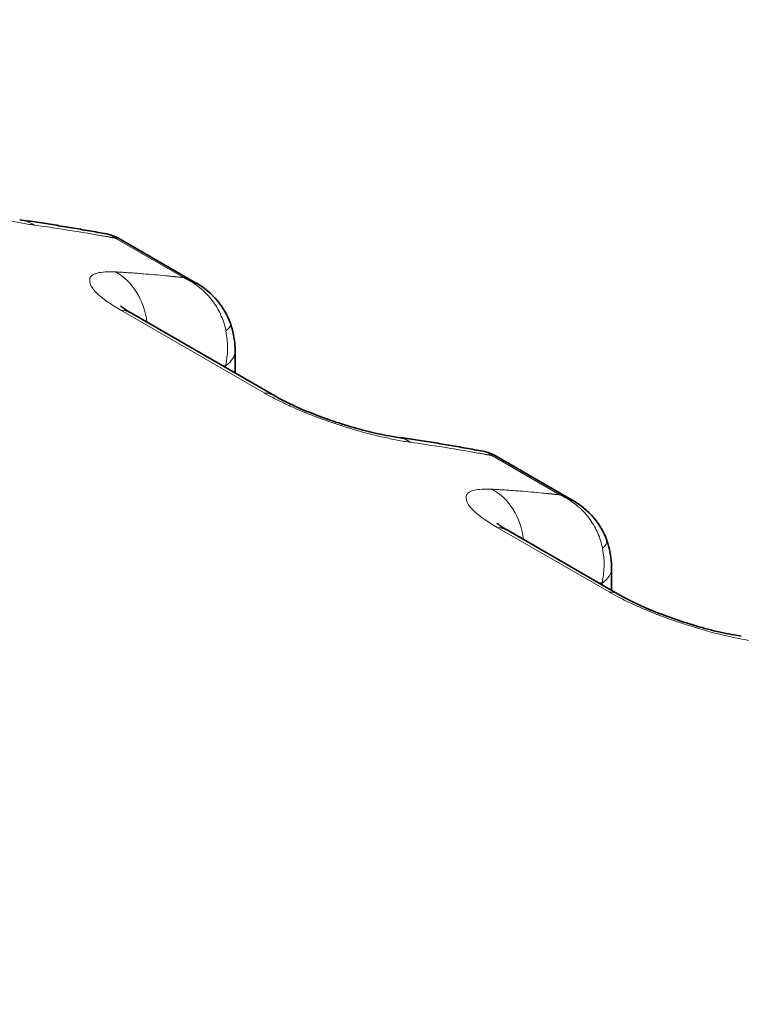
# Model space of a CAD drawing. Header units: millimetres. Extents: x 5 to 415, y 5 to 292.
# Tile 145 of 197: x 310.56 to 313.23, y 265.24 to 268.89. Entities that reach past the tile are written whole.
import ezdxf

# ---------------------------------------------------------------- set-up
doc = ezdxf.new("R2010")
doc.units = ezdxf.units.MM
doc.layers.add('Sichtbar (ISO)', color=7, linetype='Continuous', lineweight=35)
doc.layers.add('Sichtbar schmal (ISO)', color=7, linetype='Continuous', lineweight=18)

msp = doc.modelspace()

# ---------------------------------------------------------------- linework, layer by layer
at = {"layer": 'Sichtbar (ISO)'}
for p, q in [((311.20691577, 267.91383056), (310.92496707, 268.07661372)), ((311.49985274, 267.49441957), (310.96945665, 267.8006439)), ((311.35287418, 267.66174006), (311.35287418, 267.57927768)), ((312.60095932, 267.10897914), (312.31901061, 267.2717623)), ((312.77722367, 266.75692913), (312.3635002, 266.99579248)), ((312.74691773, 266.85688865), (312.74691773, 266.77442627))]:
    msp.add_line(p, q, dxfattribs=at)
for centre, start_param, end_param in [((310.84445665, 267.58413755), 0, 0.0003776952), ((311.37485274, 267.27791322), 6.2827988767, 6.2831853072), ((312.2385002, 266.77928613), 0, 0.0003776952), ((312.65222367, 266.54042278), 6.2827988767, 6.2831853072)]:
    msp.add_ellipse(centre, major_axis=(0.125, 0.21650635), ratio=0.5773502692, start_param=start_param, end_param=end_param, dxfattribs=at)
for points, knots in [([(332.76795069, 250.99068174), (327.60142395, 253.97358677), (322.43487181, 256.95647702), (312.10176751, 262.92225752), (306.93521537, 265.90514776), (301.76866322, 268.88803801)], [-8.7679091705, -8.7679091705, -8.7679091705, -8.7679091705, -4.3839586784, -4.3839586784, -0.0000081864, -0.0000081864, -0.0000081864, -0.0000081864]), ([(310.5555127, 268.14702977), (310.57714026, 268.14399501), (310.59872947, 268.14086495), (310.64183149, 268.13441408), (310.6633443, 268.13109325), (310.70629121, 268.12426106), (310.72772531, 268.12074969), (310.77051383, 268.11353648), (310.79186825, 268.10983463), (310.83449639, 268.10224052), (310.85577011, 268.09834825), (310.877003, 268.09436082)], [0.530186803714, 0.530186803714, 0.530186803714, 0.530186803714, 0.536688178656, 0.536688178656, 0.543189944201, 0.543189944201, 0.549691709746, 0.549691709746, 0.556193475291, 0.556193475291, 0.562695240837, 0.562695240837, 0.562695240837, 0.562695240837]), ([(311.20703847, 267.9137592), (311.23740997, 267.89619358), (311.26532217, 267.87329685), (311.30835117, 267.82203601), (311.32495151, 267.7935859), (311.33535228, 267.76340442)], [0, 0, 0, 0, 0.021202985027, 0.021202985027, 0.040460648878, 0.040460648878, 0.040460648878, 0.040460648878]), ([(310.92900291, 267.82746899), (310.92900291, 267.82746899), (310.92983457, 267.82672448), (310.93374789, 267.82361886), (310.93771537, 267.82065408), (310.94922624, 267.81285129), (310.9574022, 267.8076752), (310.96761018, 267.80171183), (310.96850431, 267.80119292), (310.96940943, 267.80067114)], [0.04565749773, 0.04565749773, 0.04565749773, 0.04565749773, 0.051319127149, 0.051319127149, 0.059485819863, 0.059485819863, 0.068998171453, 0.068998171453, 0.069898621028, 0.069898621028, 0.069898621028, 0.069898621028]), ([(311.33535218, 267.76340472), (311.34488013, 267.73575887), (311.35069458, 267.70698026), (311.35270321, 267.67310197), (311.35287415, 267.66741178), (311.35287418, 267.66174033)], [0, 0, 0, 0, 0.017736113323, 0.017736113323, 0.021321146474, 0.021321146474, 0.021321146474, 0.021321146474]), ([(311.49990104, 267.49439167), (311.51117024, 267.48787533), (311.52462595, 267.48064954), (311.55556728, 267.46514645), (311.57374879, 267.45666737), (311.6153374, 267.43852734), (311.63948276, 267.42879459), (311.69129577, 267.40935936), (311.71950862, 267.39966674), (311.77798648, 267.38114311), (311.80856043, 267.37246505), (311.86827227, 267.35725725), (311.89753767, 267.35094976), (311.93201503, 267.3448112), (311.94122905, 267.34334585), (311.94955607, 267.34217716)], [0, 0, 0, 0, 0.01121291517, 0.01121291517, 0.02397808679, 0.02397808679, 0.03940771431, 0.03940771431, 0.0571825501, 0.0571825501, 0.07772431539, 0.07772431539, 0.10086043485, 0.10086043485, 0.11020110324, 0.11020110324, 0.11020110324, 0.11020110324]), ([(311.94955624, 267.34217836), (311.9711838, 267.3391436), (311.99277301, 267.33601354), (312.03587503, 267.32956266), (312.05738784, 267.32624184), (312.10033475, 267.31940964), (312.12176886, 267.31589828), (312.16455738, 267.30868506), (312.18591179, 267.30498321), (312.22853993, 267.2973891), (312.24981365, 267.29349684), (312.27104654, 267.28950941)], [0.530186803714, 0.530186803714, 0.530186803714, 0.530186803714, 0.53668817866, 0.53668817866, 0.543189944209, 0.543189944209, 0.549691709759, 0.549691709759, 0.556193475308, 0.556193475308, 0.562695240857, 0.562695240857, 0.562695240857, 0.562695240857]), ([(312.60108201, 267.10890779), (312.63145351, 267.09134217), (312.65936572, 267.06844544), (312.70239472, 267.0171846), (312.71899505, 266.98873448), (312.72939582, 266.958553)], [0, 0, 0, 0, 0.021202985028, 0.021202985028, 0.040460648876, 0.040460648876, 0.040460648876, 0.040460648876]), ([(312.32304645, 267.02261757), (312.32304645, 267.02261757), (312.32387811, 267.02187307), (312.32779144, 267.01876744), (312.33175891, 267.01580267), (312.34326979, 267.00799988), (312.35144574, 267.00282378), (312.36165373, 266.99686042), (312.36254786, 266.99634151), (312.36345298, 266.99581972)], [0.045657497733, 0.045657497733, 0.045657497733, 0.045657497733, 0.051319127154, 0.051319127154, 0.05948581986, 0.05948581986, 0.068998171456, 0.068998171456, 0.069898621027, 0.069898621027, 0.069898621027, 0.069898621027]), ([(312.72939572, 266.95855331), (312.73892367, 266.93090746), (312.74473813, 266.90212884), (312.74674676, 266.86825056), (312.7469177, 266.86256036), (312.74691773, 266.85688892)], [0, 0, 0, 0, 0.017736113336, 0.017736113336, 0.021321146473, 0.021321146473, 0.021321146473, 0.021321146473]), ([(312.77727196, 266.75690122), (312.78854116, 266.75038488), (312.80199687, 266.74315909), (312.8329382, 266.727656), (312.85111971, 266.71917693), (312.89270833, 266.70103689), (312.91685368, 266.69130415), (312.96866669, 266.67186891), (312.99687955, 266.66217629), (313.0553574, 266.64365267), (313.08593135, 266.6349746), (313.14564319, 266.61976681), (313.17490859, 266.61345932), (313.20938596, 266.60732076), (313.21859997, 266.60585541), (313.226927, 266.60468671)], [0, 0, 0, 0, 0.01121291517, 0.01121291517, 0.02397808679, 0.02397808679, 0.03940771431, 0.03940771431, 0.0571825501, 0.0571825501, 0.07772431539, 0.07772431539, 0.10086043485, 0.10086043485, 0.11020110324, 0.11020110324, 0.11020110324, 0.11020110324])]:
    msp.add_open_spline(points, degree=3, knots=knots, dxfattribs=at)
for points in [[(310.87700288, 268.09436211), (310.87701246, 268.09436031), (310.87702205, 268.09435851), (310.87703163, 268.0943567)], [(310.87703159, 268.09435703), (310.8937668, 268.09120548), (310.91019928, 268.08512355), (310.92495228, 268.07662179)], [(310.92496613, 268.07661288), (310.92496127, 268.07661569), (310.9249564, 268.0766185), (310.92495154, 268.0766213)], [(311.2069145, 267.91382976), (311.20695548, 267.9138061), (311.20699644, 267.91378243), (311.20703738, 267.91375875)], [(312.27104642, 267.2895107), (312.27105601, 267.2895089), (312.27106559, 267.28950709), (312.27107517, 267.28950529)], [(312.27107513, 267.28950561), (312.28781034, 267.28635407), (312.30424282, 267.28027213), (312.31899583, 267.27177038)], [(312.31900967, 267.27176147), (312.31900481, 267.27176428), (312.31899995, 267.27176708), (312.31899509, 267.27176988)], [(312.60095804, 267.10897835), (312.60099902, 267.10895469), (312.60103998, 267.10893101), (312.60108093, 267.10890733)]]:
    msp.add_open_spline(points, degree=3, dxfattribs=at)
at = {"layer": 'Sichtbar schmal (ISO)'}
for p, q in [((310.87029658, 268.08577417), (310.87473963, 268.08497911)), ((310.9088289, 268.07880052), (311.16166341, 267.93282737)), ((310.92649366, 267.94407413), (310.9264937, 267.94407261)), ((310.92968608, 267.81217783), (311.46008217, 267.5059535)), ((311.28834583, 267.81756078), (311.28834809, 267.81755483)), ((311.31778091, 267.59953879), (311.31778093, 267.60607317)), ((312.26434012, 267.28092276), (312.26878317, 267.28012769)), ((312.30287244, 267.27394911), (312.55570695, 267.12797595)), ((312.3205372, 267.13922272), (312.32053724, 267.13922119)), ((312.32372963, 267.00732641), (312.7374531, 266.76846306)), ((312.68238937, 267.01270937), (312.68239163, 267.01270341)), ((312.71182445, 266.79468738), (312.71182445, 266.80122175))]:
    msp.add_line(p, q, dxfattribs=at)
for centre, major_axis, ratio, start_param, end_param in [((310.52076951, 267.89945572), (0.03473929, 0.2475746), 0.7447434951, 5.9720298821, 6.2831641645), ((310.61208006, 268.10800335), (0.36023401, -0.05078968), 0.0516234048, 1.4498567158, 1.5830448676), ((304.86742678, 254.90270313), (8.40325245, 12.21280161), 0.6254715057, 0.2902988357, 0.2979365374), ((304.86735074, 254.90275545), (8.40324941, 12.21279719), 0.6254715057, 0.2800184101, 0.2902988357), ((304.86734142, 254.90276186), (8.40324904, 12.21279664), 0.6254715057, 0.2773271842, 0.2800184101), ((304.86731941, 254.90277701), (8.40324815, 12.21279535), 0.6254715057, 0.2760623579, 0.2767412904), ((304.86731009, 254.90278342), (8.40324777, 12.21279481), 0.6254715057, 0.2743442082, 0.2756006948), ((304.86720339, 254.90285683), (8.40324343, 12.21278849), 0.6254715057, 0.2720483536, 0.2728824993), ((306.09121861, 254.19359938), (6.46419799, 13.34349086), 0.5248348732, 0.2140973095, 0.2152191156), ((310.82088351, 267.72618471), (0.01410748, 0.24960164), 0.8315664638, 4.9257880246, 5.9047134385), ((306.09122159, 254.19359794), (6.46419791, 13.3434907), 0.5248348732, 0.2121674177, 0.2140973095), ((306.09122627, 254.19359567), (6.46419779, 13.34349046), 0.5248348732, 0.2110591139, 0.2121674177), ((306.09131954, 254.19355049), (6.46419539, 13.34348549), 0.5248348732, 0.1924163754, 0.2026966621), ((306.0913307, 254.19354508), (6.4641951, 13.34348489), 0.5248348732, 0.1897003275, 0.1924163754), ((306.09136806, 254.19352698), (6.46419412, 13.34348288), 0.5248348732, 0.1867487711, 0.1879831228), ((306.09141642, 254.19350355), (6.46419286, 13.34348027), 0.5248348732, 0.1848960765, 0.185456), ((310.84445665, 267.58413755), (0.125, 0.21650635), 0.5773502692, 0.0003776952, 0.2823133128), ((311.19353857, 267.71452833), (0.14181357, 0.04887648), 0.2601609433, 5.701030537, 6.2831748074), ((311.13037329, 267.69818299), (0.04543848, -0.25144937), 0.7520789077, 1.0642558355, 1.5815842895), ((311.20287418, 267.66174006), (0.15, 0), 0.5773502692, 5.5850544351, 6.283188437), ((306.27410764, 254.10499956), (6.3553131, 13.1187291), 0.5248348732, 0.1770032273, 0.1788180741), ((311.37485274, 267.27791322), (0.125, 0.21650635), 0.5773502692, 0, 0.2823133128), ((311.91481306, 267.0946043), (0.03473929, 0.2475746), 0.7447434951, 5.9720298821, 6.2831641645), ((312.00612879, 267.30315536), (0.3601944, -0.05078434), 0.0516177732, 1.4498562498, 1.5830590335), ((306.26147034, 254.0978517), (8.40325242, 12.21280163), 0.6254715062, 0.2902988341, 0.2979365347), ((306.2613943, 254.09790402), (8.40324938, 12.21279721), 0.6254715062, 0.2800184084, 0.2902988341), ((306.26138499, 254.09791043), (8.403249, 12.21279667), 0.6254715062, 0.2773271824, 0.2800184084), ((306.26136297, 254.09792558), (8.40324812, 12.21279538), 0.6254715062, 0.2760623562, 0.2767412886), ((306.26135365, 254.09793199), (8.40324774, 12.21279483), 0.6254715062, 0.2743442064, 0.2756006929), ((306.26124696, 254.0980054), (8.40324339, 12.21278851), 0.6254715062, 0.2720483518, 0.2728824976), ((307.4852622, 253.38874794), (6.4641979, 13.34349091), 0.5248348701, 0.2140973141, 0.215219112), ((312.21492705, 266.9213333), (0.01410748, 0.24960164), 0.8315664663, 4.9257880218, 5.9047134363), ((307.48526518, 253.3887465), (6.46419782, 13.34349075), 0.5248348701, 0.212167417, 0.2140973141), ((307.48526986, 253.38874423), (6.4641977, 13.3434905), 0.5248348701, 0.2110591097, 0.212167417), ((307.48536314, 253.38869904), (6.4641953, 13.34348553), 0.5248348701, 0.1924163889, 0.2026966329), ((307.4853743, 253.38869364), (6.46419501, 13.34348493), 0.5248348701, 0.189700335, 0.1924163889), ((307.48541166, 253.38867554), (6.46419403, 13.34348292), 0.5248348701, 0.1867487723, 0.1879831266), ((307.48546002, 253.38865211), (6.46419277, 13.34348031), 0.5248348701, 0.1848960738, 0.1854559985), ((312.2385002, 266.77928613), (0.125, 0.21650635), 0.5773502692, 0.0003776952, 0.2823133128), ((312.58758212, 266.90967692), (0.14181357, 0.04887648), 0.2601609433, 5.7010305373, 6.2831748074), ((312.52441685, 266.89333157), (0.04543847, -0.25144936), 0.7520788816, 1.0642558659, 1.5815843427), ((312.59691773, 266.85688865), (0.15, 0), 0.5773502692, 5.5850544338, 6.2831884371), ((307.66815124, 253.30014812), (6.35531301, 13.11872915), 0.5248348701, 0.1770032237, 0.1788180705), ((312.65222367, 266.54042278), (0.125, 0.21650635), 0.5773502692, 0, 0.2823133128)]:
    msp.add_ellipse(centre, major_axis=major_axis, ratio=ratio, start_param=start_param, end_param=end_param, dxfattribs=at)
for points, knots in [([(310.6102865, 268.12722026), (310.59367824, 268.12947853), (310.57635925, 268.13240634), (310.55933226, 268.13565661), (310.54134775, 268.13908967), (310.52369769, 268.14287884), (310.50750531, 268.1465349), (310.4993888, 268.14836752), (310.49163672, 268.15016565), (310.48437937, 268.15186461), (310.47437507, 268.15420662), (310.46526895, 268.15643603), (310.45659893, 268.1586345), (310.43958665, 268.16294832), (310.42429204, 268.16709824), (310.40637182, 268.17241002), (310.40106925, 268.17398177), (310.39553174, 268.17566055), (310.38963967, 268.17749406), (310.37985847, 268.18053779), (310.36917865, 268.18389938), (310.35796189, 268.18751697), (310.34352766, 268.19217225), (310.32820347, 268.1972566), (310.31287657, 268.20252772), (310.29870993, 268.20739982), (310.28454803, 268.21242907), (310.27112756, 268.21732436), (310.26887766, 268.21814504), (310.26664846, 268.21896179), (310.26444338, 268.21977299), (310.25322924, 268.22389845), (310.24261233, 268.22795943), (310.23244229, 268.23197671), (310.21989258, 268.23693399), (310.20802155, 268.24182361), (310.19650545, 268.24673723), (310.18352777, 268.25227448), (310.17099306, 268.25784305), (310.15846613, 268.26363385), (310.14910726, 268.26796016), (310.13975379, 268.27237786), (310.13052911, 268.27685961), (310.11960518, 268.28216695), (310.10886232, 268.28756424), (310.09851269, 268.29297727), (310.08711086, 268.2989406), (310.07618842, 268.30492258), (310.06603863, 268.31080492)], [0, 0, 0, 0, 0.0773491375, 0.0773491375, 0.0773491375, 0.1590480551, 0.1590480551, 0.1590480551, 0.2, 0.2, 0.2, 0.2564524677, 0.2564524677, 0.2564524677, 0.3672231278, 0.3672231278, 0.3672231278, 0.4, 0.4, 0.4, 0.4544116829, 0.4544116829, 0.4544116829, 0.5244311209, 0.5244311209, 0.5244311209, 0.5891500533, 0.5891500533, 0.5891500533, 0.6, 0.6, 0.6, 0.6551786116, 0.6551786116, 0.6551786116, 0.723268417, 0.723268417, 0.723268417, 0.8, 0.8, 0.8, 0.8573261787, 0.8573261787, 0.8573261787, 0.925212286, 0.925212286, 0.925212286, 1, 1, 1, 1]), ([(310.85812949, 268.08793216), (310.8587612, 268.08782449), (310.85937904, 268.08771755), (310.86000648, 268.08760693), (310.86063393, 268.08749632), (310.86127099, 268.08738204), (310.86189751, 268.08727068), (310.86252403, 268.08715932), (310.86314001, 268.08705088), (310.86375218, 268.08694317)], [0, 0, 0, 0, 0.33333333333, 0.33333333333, 0.33333333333, 0.66666666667, 0.66666666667, 0.66666666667, 0.99999936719, 0.99999936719, 0.99999936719, 0.99999936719]), ([(310.87703163, 268.0943567), (310.88184743, 268.09344913), (310.88663496, 268.09198937), (310.89131451, 268.08992586), (310.89737684, 268.08725258), (310.90325621, 268.08356573), (310.90882995, 268.07880114)], [0.7472490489, 0.7472490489, 0.7472490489, 0.7472490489, 0.85734739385, 0.85734739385, 0.85734739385, 0.99997916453, 0.99997916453, 0.99997916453, 0.99997916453]), ([(310.89338614, 268.08158422), (310.89279674, 268.08170239), (310.89215864, 268.08182635), (310.89139357, 268.08196875), (310.8906285, 268.08211115), (310.88973645, 268.08227196), (310.88895209, 268.08241302), (310.88816774, 268.08255407), (310.88749109, 268.08267542), (310.88684397, 268.08278979)], [0, 0, 0, 0, 0.33333333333, 0.33333333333, 0.33333333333, 0.66666666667, 0.66666666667, 0.66666666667, 0.99999263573, 0.99999263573, 0.99999263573, 0.99999263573]), ([(310.90081394, 268.08027579), (310.90003957, 268.08039778), (310.89923927, 268.08053206), (310.89839472, 268.08068652), (310.89755017, 268.08084098), (310.89666136, 268.08101562), (310.89581677, 268.08116975), (310.89497217, 268.08132388), (310.89417179, 268.08145752), (310.89338614, 268.08158422)], [0, 0, 0, 0, 0.33333333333, 0.33333333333, 0.33333333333, 0.66666666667, 0.66666666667, 0.66666666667, 0.99999999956, 0.99999999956, 0.99999999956, 0.99999999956]), ([(310.92495154, 268.0766213), (310.92364444, 268.07737468), (310.92225057, 268.0779832), (310.92077083, 268.07843354), (310.91724115, 268.07950773), (310.9132221, 268.07967768), (310.90883321, 268.07879922)], [0.79451343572, 0.79451343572, 0.79451343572, 0.79451343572, 0.85520999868, 0.85520999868, 0.85520999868, 0.99999107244, 0.99999107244, 0.99999107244, 0.99999107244]), ([(310.92968608, 267.81217783), (310.92110523, 267.81709202), (310.91290024, 267.82203165), (310.90515833, 267.8269175), (310.89753606, 267.83172784), (310.89036277, 267.83648578), (310.88367004, 267.84114809), (310.87680809, 267.84592828), (310.87045128, 267.85060783), (310.8645776, 267.85515305), (310.86304532, 267.85633876), (310.86154577, 267.85751541), (310.86007782, 267.85868271), (310.85559995, 267.86224343), (310.85149704, 267.86569183), (310.84771712, 267.86906412), (310.84244859, 267.87376447), (310.83780056, 267.87831982), (310.8337528, 267.88279639), (310.82965986, 267.88732293), (310.82618058, 267.89177037), (310.82344914, 267.89615046), (310.82296104, 267.89693318), (310.82249729, 267.89771352), (310.82205915, 267.89849135), (310.82007254, 267.90201815), (310.81838575, 267.90557417), (310.81715186, 267.90899718), (310.81555132, 267.91343729), (310.8147267, 267.91764731), (310.8145731, 267.9214261), (310.81442463, 267.92507889), (310.81489134, 267.92833179), (310.81554793, 267.93114332), (310.81572434, 267.9318987), (310.81595117, 267.93260797), (310.8162212, 267.93327977), (310.81789753, 267.93745021), (310.82096353, 267.940292), (310.8258974, 267.9430252), (310.8285462, 267.94449255), (310.83178518, 267.94590748), (310.8360892, 267.9472728), (310.8387408, 267.94811394), (310.84167379, 267.9489809), (310.84498545, 267.94980863), (310.85205985, 267.95157684), (310.86089271, 267.95315914), (310.87221289, 267.95396008), (310.88279764, 267.95470899), (310.89556253, 267.95477025), (310.91067627, 267.95378726)], [0, 0, 0, 0, 0.0614001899, 0.0614001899, 0.0614001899, 0.1218514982, 0.1218514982, 0.1218514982, 0.1838312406, 0.1838312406, 0.1838312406, 0.2, 0.2, 0.2, 0.2493211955, 0.2493211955, 0.2493211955, 0.3180661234, 0.3180661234, 0.3180661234, 0.3875783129, 0.3875783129, 0.3875783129, 0.4, 0.4, 0.4, 0.4563218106, 0.4563218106, 0.4563218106, 0.529378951, 0.529378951, 0.529378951, 0.6, 0.6, 0.6, 0.6189741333, 0.6189741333, 0.6189741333, 0.7367634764, 0.7367634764, 0.7367634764, 0.8, 0.8, 0.8, 0.8389586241, 0.8389586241, 0.8389586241, 0.9221826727, 0.9221826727, 0.9221826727, 1, 1, 1, 1]), ([(311.01335864, 267.94683725), (311.00575283, 267.94744399), (310.99814116, 267.94803185), (310.99053881, 267.94859249), (310.98293646, 267.94915312), (310.97534344, 267.94968654), (310.96773272, 267.95020758), (310.960122, 267.95072862), (310.95249357, 267.95123729), (310.94485658, 267.95172856)], [0, 0, 0, 0, 0.3333333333, 0.3333333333, 0.3333333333, 0.6666666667, 0.6666666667, 0.6666666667, 1, 1, 1, 1]), ([(311.11902173, 267.93739093), (311.1197228, 267.93731573), (311.12044821, 267.93723889), (311.12108727, 267.93717307), (311.12172633, 267.93710725), (311.12227906, 267.9370525), (311.12310483, 267.93696848), (311.12393061, 267.93688447), (311.12502941, 267.93677113), (311.12628129, 267.93664151)], [0.00000035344, 0.00000035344, 0.00000035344, 0.00000035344, 0.33333333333, 0.33333333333, 0.33333333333, 0.66666666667, 0.66666666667, 0.66666666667, 1, 1, 1, 1]), ([(311.13295456, 267.93594982), (311.13236832, 267.93601231), (311.13173396, 267.93607926), (311.13115152, 267.93613988), (311.13056903, 267.93620051), (311.13003849, 267.93625486), (311.12926013, 267.93633499), (311.12848177, 267.93641512), (311.12745555, 267.93652097), (311.12628129, 267.93664151)], [0.00003463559, 0.00003463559, 0.00003463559, 0.00003463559, 0.33333333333, 0.33333333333, 0.33333333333, 0.66666666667, 0.66666666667, 0.66666666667, 1, 1, 1, 1]), ([(311.14967697, 267.93419186), (311.14883349, 267.93427915), (311.14749301, 267.93441301), (311.14666487, 267.93449747), (311.14583673, 267.93458194), (311.14552106, 267.93461733), (311.14498112, 267.93467691), (311.14444118, 267.93473649), (311.14367692, 267.93482016), (311.14293391, 267.9349035)], [0, 0, 0, 0, 0.3333333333, 0.3333333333, 0.3333333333, 0.6666666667, 0.6666666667, 0.6666666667, 1, 1, 1, 1]), ([(311.16166411, 267.93282751), (311.16125473, 267.93287287), (311.16082369, 267.93293112), (311.16040293, 267.93298403), (311.15998216, 267.93303694), (311.15957167, 267.93308451), (311.15916334, 267.93313106), (311.15875502, 267.93317761), (311.15834886, 267.93322314), (311.15794516, 267.93326754)], [0, 0, 0, 0, 0.3333333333, 0.3333333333, 0.3333333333, 0.6666666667, 0.6666666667, 0.6666666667, 1, 1, 1, 1]), ([(311.16166533, 267.93282717), (311.17327614, 267.92953036), (311.18418046, 267.92537531), (311.19430996, 267.92049328), (311.1986567, 267.91839831), (311.20286049, 267.91617053), (311.2069145, 267.91382976)], [0.00000497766, 0.00000497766, 0.00000497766, 0.00000497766, 0.14230021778, 0.14230021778, 0.14230021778, 0.20336150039, 0.20336150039, 0.20336150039, 0.20336150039]), ([(311.16166587, 267.93282806), (311.16168743, 267.9328182), (311.17420242, 267.92709158), (311.19734397, 267.91437936), (311.22785676, 267.89152384), (311.2528501, 267.86721217), (311.27305979, 267.84226994), (311.28935649, 267.81685321), (311.30240297, 267.79069146), (311.3124907, 267.76345334), (311.31717733, 267.74462863), (311.31898573, 267.73506988)], [0.00000027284, 0.00000027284, 0.00000027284, 0.00000027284, 0.0000223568, 0.16000392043, 0.30616831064, 0.43882432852, 0.55956331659, 0.67230799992, 0.78178064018, 0.89039167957, 1, 1, 1, 1]), ([(312.00433005, 267.32236885), (311.98772179, 267.32462712), (311.97040279, 267.32755492), (311.9533758, 267.3308052), (311.93539129, 267.33423826), (311.91774124, 267.33802743), (311.90154885, 267.34168349), (311.89343234, 267.3435161), (311.88568026, 267.34531423), (311.87842291, 267.34701319), (311.86841862, 267.34935521), (311.8593125, 267.35158461), (311.85064247, 267.35378308), (311.83363019, 267.35809691), (311.81833559, 267.36224682), (311.80041536, 267.36755861), (311.79511279, 267.36913035), (311.78957528, 267.37080914), (311.78368321, 267.37264264), (311.77390201, 267.37568638), (311.76322219, 267.37904796), (311.75200544, 267.38266555), (311.73757121, 267.38732084), (311.72224701, 267.39240518), (311.70692012, 267.39767631), (311.69275348, 267.4025484), (311.67859157, 267.40757765), (311.6651711, 267.41247294), (311.6629212, 267.41329363), (311.660692, 267.41411038), (311.65848693, 267.41492158), (311.64727278, 267.41904704), (311.63665587, 267.42310801), (311.62648584, 267.42712529), (311.61393612, 267.43208258), (311.60206509, 267.4369722), (311.590549, 267.44188582), (311.57757131, 267.44742306), (311.5650366, 267.45299163), (311.55250968, 267.45878244), (311.54315081, 267.46310875), (311.53379733, 267.46752644), (311.52457266, 267.4720082), (311.51364873, 267.47731553), (311.50290586, 267.48271283), (311.49255623, 267.48812585), (311.4811544, 267.49408918), (311.47023197, 267.50007116), (311.46008217, 267.5059535)], [0, 0, 0, 0, 0.0773491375, 0.0773491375, 0.0773491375, 0.1590480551, 0.1590480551, 0.1590480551, 0.2, 0.2, 0.2, 0.2564524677, 0.2564524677, 0.2564524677, 0.3672231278, 0.3672231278, 0.3672231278, 0.4, 0.4, 0.4, 0.4544116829, 0.4544116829, 0.4544116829, 0.5244311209, 0.5244311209, 0.5244311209, 0.5891500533, 0.5891500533, 0.5891500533, 0.6, 0.6, 0.6, 0.6551786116, 0.6551786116, 0.6551786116, 0.723268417, 0.723268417, 0.723268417, 0.8, 0.8, 0.8, 0.8573261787, 0.8573261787, 0.8573261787, 0.925212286, 0.925212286, 0.925212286, 1, 1, 1, 1]), ([(312.27107517, 267.28950529), (312.27589097, 267.28859772), (312.2806785, 267.28713796), (312.28535805, 267.28507444), (312.29142038, 267.28240117), (312.29729975, 267.27871432), (312.3028735, 267.27394973)], [0.74724904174, 0.74724904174, 0.74724904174, 0.74724904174, 0.85734738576, 0.85734738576, 0.85734738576, 0.99997916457, 0.99997916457, 0.99997916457, 0.99997916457]), ([(312.25217304, 267.28308075), (312.25280475, 267.28297307), (312.25342258, 267.28286613), (312.25405003, 267.28275552), (312.25467747, 267.28264491), (312.25531453, 267.28253062), (312.25594105, 267.28241926), (312.25656757, 267.2823079), (312.25718355, 267.28219946), (312.25779572, 267.28209175)], [0, 0, 0, 0, 0.33333333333, 0.33333333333, 0.33333333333, 0.66666666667, 0.66666666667, 0.66666666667, 0.99999936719, 0.99999936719, 0.99999936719, 0.99999936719]), ([(312.28742968, 267.2767328), (312.28684029, 267.27685098), (312.28620218, 267.27697493), (312.28543711, 267.27711734), (312.28467204, 267.27725974), (312.28378, 267.27742054), (312.28299563, 267.2775616), (312.28221129, 267.27770266), (312.28153463, 267.277824), (312.28088752, 267.27793838)], [0.00000000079, 0.00000000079, 0.00000000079, 0.00000000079, 0.33333333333, 0.33333333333, 0.33333333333, 0.66666666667, 0.66666666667, 0.66666666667, 0.99999263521, 0.99999263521, 0.99999263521, 0.99999263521]), ([(312.29485749, 267.27542437), (312.29408311, 267.27554636), (312.29328281, 267.27568065), (312.29243826, 267.27583511), (312.29159371, 267.27598957), (312.2907049, 267.2761642), (312.28986031, 267.27631833), (312.28901572, 267.27647247), (312.28821534, 267.2766061), (312.28742968, 267.2767328)], [0, 0, 0, 0, 0.3333333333, 0.3333333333, 0.3333333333, 0.6666666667, 0.6666666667, 0.6666666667, 1, 1, 1, 1]), ([(312.31899509, 267.27176988), (312.31768798, 267.27252326), (312.31629412, 267.27313179), (312.31481437, 267.27358212), (312.31128469, 267.27465632), (312.30726564, 267.27482627), (312.30287675, 267.2739478)], [0.79451343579, 0.79451343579, 0.79451343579, 0.79451343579, 0.85520999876, 0.85520999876, 0.85520999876, 0.99999107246, 0.99999107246, 0.99999107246, 0.99999107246]), ([(312.32372963, 267.00732641), (312.31514878, 267.01224061), (312.30694378, 267.01718023), (312.29920187, 267.02206608), (312.2915796, 267.02687643), (312.28440631, 267.03163437), (312.27771358, 267.03629667), (312.27085164, 267.04107686), (312.26449482, 267.04575641), (312.25862114, 267.05030163), (312.25708886, 267.05148735), (312.25558932, 267.052664), (312.25412136, 267.05383129), (312.24964349, 267.05739202), (312.24554058, 267.06084042), (312.24176067, 267.0642127), (312.23649214, 267.06891306), (312.2318441, 267.07346841), (312.22779634, 267.07794498), (312.2237034, 267.08247151), (312.22022412, 267.08691896), (312.21749268, 267.09129905), (312.21700458, 267.09208176), (312.21654083, 267.0928621), (312.21610269, 267.09363993), (312.21411608, 267.09716674), (312.2124293, 267.10072275), (312.2111954, 267.10414576), (312.20959487, 267.10858588), (312.20877024, 267.11279589), (312.20861665, 267.11657469), (312.20846817, 267.12022747), (312.20893488, 267.12348038), (312.20959147, 267.1262919), (312.20976788, 267.12704729), (312.20999472, 267.12775656), (312.21026475, 267.12842835), (312.21194108, 267.13259879), (312.21500707, 267.13544058), (312.21994094, 267.13817378), (312.22258974, 267.13964113), (312.22582873, 267.14105607), (312.23013274, 267.14242139), (312.23278435, 267.14326253), (312.23571734, 267.14412949), (312.23902899, 267.14495722), (312.24610339, 267.14672543), (312.25493626, 267.14830772), (312.26625643, 267.14910867), (312.27684118, 267.14985758), (312.28960608, 267.14991884), (312.30471981, 267.14893584)], [0, 0, 0, 0, 0.0614001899, 0.0614001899, 0.0614001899, 0.1218514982, 0.1218514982, 0.1218514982, 0.1838312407, 0.1838312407, 0.1838312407, 0.2, 0.2, 0.2, 0.2493211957, 0.2493211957, 0.2493211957, 0.3180661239, 0.3180661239, 0.3180661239, 0.3875783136, 0.3875783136, 0.3875783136, 0.4, 0.4, 0.4, 0.4563218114, 0.4563218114, 0.4563218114, 0.529378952, 0.529378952, 0.529378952, 0.6, 0.6, 0.6, 0.6189741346, 0.6189741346, 0.6189741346, 0.7367634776, 0.7367634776, 0.7367634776, 0.8, 0.8, 0.8, 0.8389586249, 0.8389586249, 0.8389586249, 0.9221826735, 0.9221826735, 0.9221826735, 1, 1, 1, 1]), ([(312.4074024, 267.14198582), (312.39979656, 267.14259256), (312.39218487, 267.14318043), (312.3845825, 267.14374106), (312.37698013, 267.1443017), (312.36938708, 267.14483511), (312.36177633, 267.14535616), (312.35416559, 267.1458772), (312.34653714, 267.14638587), (312.33890013, 267.14687714)], [0, 0, 0, 0, 0.3333333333, 0.3333333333, 0.3333333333, 0.6666666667, 0.6666666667, 0.6666666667, 1, 1, 1, 1]), ([(312.51306518, 267.13253953), (312.51376626, 267.13246432), (312.51449167, 267.13238749), (312.51513073, 267.13232166), (312.51576979, 267.13225584), (312.51632252, 267.13220109), (312.51714829, 267.13211708), (312.51797407, 267.13203307), (312.51907287, 267.13191972), (312.52032476, 267.1317901)], [0.00000035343, 0.00000035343, 0.00000035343, 0.00000035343, 0.33333333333, 0.33333333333, 0.33333333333, 0.66666666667, 0.66666666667, 0.66666666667, 1, 1, 1, 1]), ([(312.52699804, 267.13109841), (312.5264118, 267.1311609), (312.52577744, 267.13122785), (312.525195, 267.13128847), (312.52461251, 267.1313491), (312.52408197, 267.13140345), (312.52330361, 267.13148358), (312.52252524, 267.13156371), (312.52149902, 267.13166957), (312.52032476, 267.1317901)], [0.00003463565, 0.00003463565, 0.00003463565, 0.00003463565, 0.33333333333, 0.33333333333, 0.33333333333, 0.66666666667, 0.66666666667, 0.66666666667, 1, 1, 1, 1]), ([(312.54372048, 267.12934045), (312.54287701, 267.12942774), (312.54153652, 267.1295616), (312.54070838, 267.12964606), (312.53988023, 267.12973053), (312.53956457, 267.12976592), (312.53902463, 267.1298255), (312.53848469, 267.12988508), (312.53772042, 267.12996875), (312.53697741, 267.13005209)], [0.00000000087, 0.00000000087, 0.00000000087, 0.00000000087, 0.33333333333, 0.33333333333, 0.33333333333, 0.66666666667, 0.66666666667, 0.66666666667, 1, 1, 1, 1]), ([(312.55570765, 267.1279761), (312.55529828, 267.12802145), (312.55486723, 267.12807971), (312.55444647, 267.12813262), (312.5540257, 267.12818553), (312.55361521, 267.12823309), (312.55320688, 267.12827964), (312.55279855, 267.12832619), (312.55239239, 267.12837172), (312.5519887, 267.12841613)], [0, 0, 0, 0, 0.3333333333, 0.3333333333, 0.3333333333, 0.6666666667, 0.6666666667, 0.6666666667, 1, 1, 1, 1]), ([(312.55570887, 267.12797576), (312.56731968, 267.12467895), (312.578224, 267.12052389), (312.5883535, 267.11564186), (312.59270025, 267.1135469), (312.59690403, 267.11131911), (312.60095804, 267.10897835)], [0.00000497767, 0.00000497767, 0.00000497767, 0.00000497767, 0.1423002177, 0.1423002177, 0.1423002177, 0.20336150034, 0.20336150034, 0.20336150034, 0.20336150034]), ([(312.55570942, 267.12797665), (312.55573097, 267.12796678), (312.56824596, 267.12224017), (312.59138751, 267.10952794), (312.62190031, 267.08667243), (312.64689364, 267.06236075), (312.66710333, 267.03741852), (312.68340003, 267.01200179), (312.69644651, 266.98584004), (312.70653425, 266.95860193), (312.71122087, 266.93977722), (312.71302542, 266.93021548)], [0.00000027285, 0.00000027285, 0.00000027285, 0.00000027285, 0.00002235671, 0.16000392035, 0.30616831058, 0.43882432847, 0.55956331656, 0.6723079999, 0.78178064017, 0.89039167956, 1, 1, 1, 1]), ([(313.28170097, 266.5848784), (313.26509271, 266.58713667), (313.24777371, 266.59006447), (313.23074673, 266.59331475), (313.21276222, 266.59674781), (313.19511216, 266.60053698), (313.17891977, 266.60419304), (313.17080327, 266.60602566), (313.16305118, 266.60782379), (313.15579383, 266.60952274), (313.14578954, 266.61186476), (313.13668342, 266.61409417), (313.12801339, 266.61629264), (313.11100112, 266.62060646), (313.09570651, 266.62475638), (313.07778628, 266.63006816), (313.07248371, 266.63163991), (313.0669462, 266.63331869), (313.06105414, 266.63515219), (313.05127293, 266.63819593), (313.04059311, 266.64155751), (313.02937636, 266.64517511), (313.01494213, 266.64983039), (312.99961794, 266.65491474), (312.98429104, 266.66018586), (312.9701244, 266.66505796), (312.9559625, 266.6700872), (312.94254203, 266.6749825), (312.94029212, 266.67580318), (312.93806292, 266.67661993), (312.93585785, 266.67743113), (312.92464371, 266.68155659), (312.91402679, 266.68561757), (312.90385676, 266.68963485), (312.89130705, 266.69459213), (312.87943601, 266.69948175), (312.86791992, 266.70439537), (312.85494224, 266.70993262), (312.84240753, 266.71550119), (312.8298806, 266.72129199), (312.82052173, 266.7256183), (312.81116825, 266.73003599), (312.80194358, 266.73451775), (312.79101965, 266.73982509), (312.78027679, 266.74522238), (312.76992715, 266.7506354), (312.75852533, 266.75659874), (312.74760289, 266.76258072), (312.7374531, 266.76846306)], [0, 0, 0, 0, 0.0773491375, 0.0773491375, 0.0773491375, 0.1590480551, 0.1590480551, 0.1590480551, 0.2, 0.2, 0.2, 0.2564524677, 0.2564524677, 0.2564524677, 0.3672231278, 0.3672231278, 0.3672231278, 0.4, 0.4, 0.4, 0.4544116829, 0.4544116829, 0.4544116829, 0.5244311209, 0.5244311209, 0.5244311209, 0.5891500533, 0.5891500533, 0.5891500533, 0.6, 0.6, 0.6, 0.6551786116, 0.6551786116, 0.6551786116, 0.7232684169, 0.7232684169, 0.7232684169, 0.8, 0.8, 0.8, 0.8573261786, 0.8573261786, 0.8573261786, 0.925212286, 0.925212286, 0.925212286, 1, 1, 1, 1])]:
    msp.add_open_spline(points, degree=3, knots=knots, dxfattribs=at)
for points in [[(311.1531131, 267.9337823), (311.15222522, 267.93389337), (311.15025372, 267.93410508), (311.14967656, 267.9341909)], [(312.54715663, 267.12893089), (312.54626874, 267.12904196), (312.54429723, 267.12925367), (312.54372008, 267.12933949)]]:
    msp.add_open_spline(points, degree=3, dxfattribs=at)

doc.saveas('drawing.dxf')
